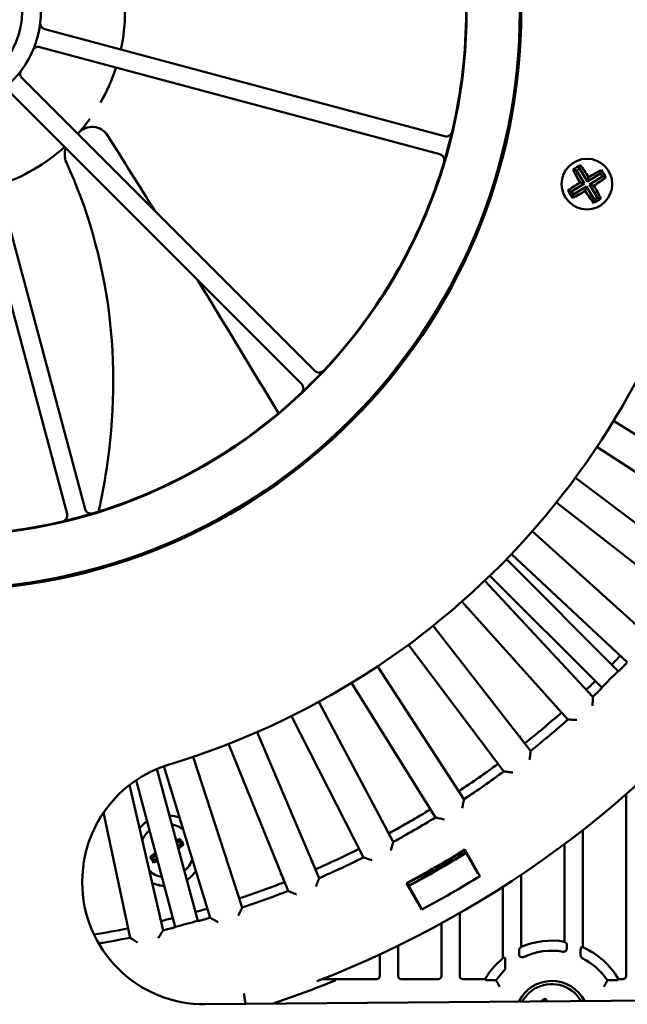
# Model space of a CAD drawing. Header units: millimetres. Extents: x 37 to 2483, y 37 to 1752.
# Tile 22 of 33: x 1673 to 1773, y 915 to 1076. Entities that reach past the tile are written whole.
import ezdxf

# ---------------------------------------------------------------- set-up
doc = ezdxf.new("R2010")
doc.units = ezdxf.units.MM
doc.header["$LTSCALE"] = 6
doc.layers.add('Visible (ISO)', color=7, linetype='Continuous', lineweight=50)

msp = doc.modelspace()

# ---------------------------------------------------------------- linework, layer by layer
at = {"layer": 'Visible (ISO)'}
for p, q in [((1677.028, 1074.812), (1742.597, 1057.243)), ((1741.808, 1054.299), (1676.24, 1071.868)), ((1673.302, 1066.78), (1721.301, 1018.78)), ((1719.147, 1016.626), (1671.147, 1064.625)), ((1680.684, 995.33), (1663.115, 1060.899)), ((1666.059, 1061.687), (1683.628, 996.119)), ((1764.736, 1051.965), (1764.871, 1052.525)), ((1764.225, 1051.652), (1763.664, 1051.788)), ((1764.736, 1051.965), (1764.225, 1051.652)), ((1764.225, 1051.652), (1765.534, 1049.508)), ((1766.046, 1049.821), (1764.736, 1051.965)), ((1768.19, 1051.131), (1766.046, 1049.821)), ((1768.19, 1051.131), (1768.325, 1051.691)), ((1768.502, 1050.619), (1768.19, 1051.131)), ((1765.534, 1049.508), (1763.39, 1048.199)), ((1765.534, 1049.508), (1764.816, 1049.682)), ((1766.046, 1049.821), (1766.219, 1050.539)), ((1766.358, 1049.309), (1768.502, 1050.619)), ((1766.358, 1049.309), (1767.076, 1049.136)), ((1767.668, 1047.165), (1766.358, 1049.309)), ((1768.502, 1050.619), (1769.063, 1050.484)), ((1763.39, 1048.199), (1762.83, 1048.334)), ((1763.39, 1048.199), (1763.703, 1047.687)), ((1763.703, 1047.687), (1763.567, 1047.127)), ((1763.703, 1047.687), (1765.847, 1048.997)), ((1765.847, 1048.997), (1765.673, 1048.279)), ((1765.847, 1048.997), (1767.157, 1046.853)), ((1767.157, 1046.853), (1767.021, 1046.292)), ((1767.157, 1046.853), (1767.668, 1047.165)), ((1767.668, 1047.165), (1768.228, 1047.03)), ((1770.319, 1010.594), (1792.37, 996.816)), ((1789.395, 992.147), (1767.589, 1006.308)), ((1764.047, 1001.25), (1784.813, 985.602)), ((1781.443, 981.211), (1760.953, 997.219)), ((1756.985, 992.489), (1776.307, 975.09)), ((1772.567, 971.009), (1753.551, 988.742)), ((1752.729, 987.887), (1771.054, 969.562)), ((1768.365, 966.873), (1750.04, 985.198)), ((1749.185, 984.376), (1766.918, 965.36)), ((1762.837, 961.62), (1745.438, 980.943)), ((1740.708, 976.974), (1756.716, 956.484)), ((1752.325, 953.114), (1736.677, 973.88)), ((1731.619, 970.338), (1745.78, 948.532)), ((1741.111, 945.558), (1727.333, 967.608)), ((1721.985, 964.521), (1734.192, 941.563)), ((1729.282, 939.007), (1717.478, 962.174)), ((1711.882, 959.565), (1722.041, 935.63)), ((1716.927, 933.512), (1707.187, 957.62)), ((1701.384, 955.508), (1709.419, 930.779)), ((1695.431, 953.528), (1702.106, 928.619)), ((1704.14, 929.115), (1696.545, 953.957)), ((1690.918, 950.891), (1696.423, 927.047)), ((1698.432, 927.634), (1691.992, 951.669)), ((1772.375, 949.367), (1772.375, 919.557)), ((1691.018, 925.849), (1686.658, 946.363)), ((1765.275, 924.287), (1765.275, 943.493)), ((1699.118, 941.683), (1698.677, 941.415)), ((1698.827, 940.854), (1699.407, 941.207)), ((1699.214, 942.08), (1699.118, 941.683)), ((1699.407, 941.207), (1699.118, 941.683)), ((1699.804, 941.11), (1699.407, 941.207)), ((1762.275, 941.198), (1762.275, 925.187)), ((1745.873, 940.199), (1748.079, 936.378)), ((1745.894, 940.284), (1748.395, 935.952)), ((1694.315, 939.1), (1694.712, 939.003)), ((1695.291, 939.356), (1694.712, 939.003)), ((1694.712, 939.003), (1695.001, 938.527)), ((1694.904, 938.13), (1695.001, 938.527)), ((1695.001, 938.527), (1695.442, 938.795)), ((1743.74, 938.381), (1743.679, 938.487)), ((1683.178, 934.925), (1683.178, 935.089)), ((1738.869, 930.452), (1736.368, 934.784)), ((1736.452, 934.76), (1738.658, 930.939)), ((1739.032, 935.804), (1739.093, 935.698)), ((1755.175, 924.329), (1755.175, 936.167)), ((1752.175, 934.199), (1752.175, 922.499)), ((1745.075, 919.557), (1745.075, 929.889)), ((1742.075, 928.206), (1742.075, 919.557)), ((1734.975, 919.557), (1734.975, 924.532)), ((1731.975, 923.103), (1731.975, 919.557)), ((1764.909, 922.952), (1764.909, 923.174)), ((1752.541, 921.278), (1752.541, 920.827)), ((1731.475, 919.058), (1722.524, 919.058)), ((1741.575, 919.058), (1735.475, 919.058)), ((1749.255, 919.058), (1745.575, 919.058)), ((1751.082, 918.874), (1750.506, 918.874)), ((1769.849, 918.874), (1769.273, 918.874)), ((1771.875, 919.058), (1771.1, 919.058)), ((1784.951, 915.638), (1703.352, 914.926)), ((1759.104, 915.866), (1758.994, 915.411))]:
    msp.add_line(p, q, dxfattribs=at)
for centre, radius in [((1660.178, 1077.75), 95), ((1660.178, 1077.75), 94.75), ((1660.178, 1077.75), 86.041), ((1660.178, 1077.75), 13.15), ((1765.946, 1049.409), 4.15)]:
    msp.add_circle(centre, radius, dxfattribs=at)
for centre, radius, start, end in [((1660.178, 1077.75), 85.956, 346.70213, 13.29787), ((1660.178, 1077.75), 30, 347.91114, 12.08886), ((1660.178, 1077.75), 16.223, 353.42522, 6.57478), ((1660.178, 1077.75), 16.223, 336.57478, 353.42522), ((1660.178, 1077.75), 16.223, 323.42522, 336.57478), ((1660.178, 1077.75), 16.223, 306.57478, 323.42522), ((1660.178, 1077.75), 30, 330.08202, 342.08886), ((1660.178, 1077.75), 170.5, 291.13077, 354.95279), ((1660.178, 1077.75), 30, 317.91114, 323.90546), ((1684.794, 1055.772), 3, 32.2145, 138.24185), ((1660.178, 1077.75), 85.956, 343.29787, 346.70213), ((1660.178, 1077.75), 30, 287.91114, 312.08886), ((1683.292, 1054.197), 3, 158.87654, 204.66814), ((1660.178, 1077.75), 129, 286.7736, 349.63862), ((1660.178, 1077.75), 85.956, 316.70213, 343.29787), ((1660.178, 1077.75), 85.956, 313.29787, 316.70213), ((1660.178, 1077.75), 85.956, 286.70213, 313.29787), ((1660.178, 1077.75), 85.956, 283.29787, 286.70213), ((1660.178, 1077.75), 85.956, 256.70213, 283.29787), ((1660.178, 1077.75), 153.436, 315.71006, 316.47147), ((1660.178, 1077.75), 155, 316.09846, 316.4768), ((1660.178, 1077.75), 154.913, 314.29671, 315.70329), ((1660.178, 1077.75), 153.436, 313.52853, 314.28994), ((1660.178, 1077.75), 155, 313.5232, 313.90154), ((1660.178, 1077.75), 153.436, 308.52853, 311.47147), ((1660.178, 1077.75), 155, 308.5232, 311.4768), ((1703.178, 935.089), 20, 106.7736, 180), ((1660.178, 1077.75), 153.436, 303.52853, 306.47147), ((1660.178, 1077.75), 155, 303.5232, 306.4768), ((1660.178, 1077.75), 153.436, 298.52853, 301.47147), ((1697.059, 940.105), 5.8, 124.13767, 140.83683), ((1697.059, 940.105), 5.8, 69.16317, 85.86233), ((1697.059, 940.105), 4.386, 52.79548, 79.3103), ((1660.178, 1077.75), 155, 298.5232, 301.4768), ((1697.059, 940.105), 4.386, 130.6897, 157.20452), ((1660.178, 1077.75), 153.436, 293.52853, 296.47147), ((1660.178, 1077.75), 162, 298.0544, 301.9456), ((1660.178, 1077.75), 162.5, 298.08194, 301.91806), ((1660.178, 1077.75), 162.57, 298.08277, 301.91723), ((1660.178, 1077.75), 162.061, 301.06069, 301.92326), ((1697.059, 940.105), 4.386, 310.6897, 341.20452), ((1660.178, 1077.75), 155, 293.5232, 296.4768), ((1660.178, 1077.75), 162.378, 299.05318, 300.94682), ((1697.059, 940.105), 4.386, 228.79548, 259.3103), ((1697.059, 940.105), 5.8, 304.13767, 324.83683), ((1703.178, 934.925), 20, 180, 270.5), ((1697.059, 940.105), 5.8, 245.16317, 265.86233), ((1660.178, 1077.75), 153.436, 288.52853, 291.47147), ((1660.178, 1077.75), 162.061, 298.07674, 298.93931), ((1660.178, 1077.75), 167, 298.11267, 301.88733), ((1660.178, 1077.75), 155, 288.5232, 291.4768), ((1660.178, 1077.75), 153.436, 285.71006, 286.47147), ((1660.178, 1077.75), 153.436, 283.52853, 284.28994), ((1660.178, 1077.75), 154.913, 284.29671, 285.70329), ((1660.178, 1077.75), 155, 286.09846, 286.4768), ((1660.178, 1077.75), 153.436, 279.35092, 281.47147), ((1660.178, 1077.75), 155, 283.5232, 283.90154), ((1660.178, 1077.75), 155, 279.54298, 281.4768), ((1760.178, 912.75), 12.613, 80.42987, 113.36413), ((1760.178, 912.75), 10.965, 80.13864, 115.12869), ((1760.178, 912.75), 12.613, 30.00664, 66.16158), ((1760.178, 912.75), 12.613, 129.38123, 149.99336), ((1760.178, 912.75), 10.965, 33.95661, 62.85245), ((1760.178, 912.75), 10.965, 135.2082, 146.04339), ((1760.178, 912.75), 6, 26.94325, 154.05675), ((1660.178, 1077.75), 171.5, 288.57081, 291.19253), ((1760.178, 912.75), 5.5, 121.38726, 151.43549), ((1760.178, 912.75), 5.5, 31.38726, 121.38726), ((1760.178, 912.75), 5.5, 29.56451, 31.38726)]:
    msp.add_arc(centre, radius, start, end, dxfattribs=at)
for centre, major_axis, ratio, start_param, end_param in [((1764.941, 1051.054), (6.378, 3.896), 0.1736482, 1.4760233, 1.6655694), ((1765.512, 1049.143), (4.019, -6.578), 0.1736482, 1.6776308, 2.0016853), ((1766.381, 1049.674), (-4.019, 6.578), 0.1736482, 1.1399074, 1.4639619), ((1766.212, 1048.974), (6.578, 4.019), 0.1736482, 1.1399074, 1.4639619), ((1767.591, 1050.414), (3.896, -6.378), 0.1736482, 1.4760233, 1.6655694), ((1766.212, 1048.974), (6.578, 4.019), 0.1736482, 1.6776308, 2.0016853), ((1765.681, 1049.843), (-6.578, -4.019), 0.1736482, 1.6776308, 2.0016853), ((1764.301, 1048.404), (-3.896, 6.378), 0.1736482, 1.4760233, 1.6655694), ((1765.681, 1049.843), (-6.578, -4.019), 0.1736482, 1.1399074, 1.4639619), ((1766.381, 1049.674), (-4.019, 6.578), 0.1736482, 1.6776308, 2.0016853), ((1765.512, 1049.143), (4.019, -6.578), 0.1736482, 1.1399074, 1.4639619), ((1766.951, 1047.764), (-6.378, -3.896), 0.1736482, 1.4760233, 1.6655694), ((1697.061, 940.103), (-4.272, -2.598), 0.1391731, 4.1016381, 4.2648086), ((1698.984, 941.276), (-2.314, 3.804), 0.1391731, 4.5846041, 4.8401738), ((1697.061, 940.103), (-4.272, -2.598), 0.1391731, 5.0789181, 5.3231399), ((1697.058, 940.107), (4.272, 2.598), 0.1391731, 5.0789181, 5.3231399), ((1695.134, 938.934), (2.314, -3.804), 0.1391731, 4.5846041, 4.8401738), ((1697.058, 940.107), (4.272, 2.598), 0.1391731, 4.1016381, 4.2648086), ((1751.074, 912.75), (18.212, 0), 0.8661133, 0.8850581, 0.9084166), ((1770.248, 912.75), (-20.148, 0), 0.8661133, 5.5576183, 5.5828395), ((1766.884, 912.75), (-13.418, 0), 0.8661133, 4.8325918, 4.8575822), ((1754.438, 912.75), (11.482, 0), 0.8661133, 1.7398099, 1.7692526), ((1731.474, 919.558), (0.448, -0.224), 0.9992388, 5.1762193, 6.7464066), ((1735.476, 919.558), (-0.448, -0.224), 0.9992388, 5.819964, 7.3901513), ((1741.574, 919.558), (0.448, -0.224), 0.9992388, 5.1762193, 6.7464066), ((1745.576, 919.558), (-0.448, -0.224), 0.9992388, 5.819964, 7.3901513), ((1760.178, 918.017), (0, -10.537), 0.8660474, 4.6309895, 4.6384812), ((1760.178, 918.017), (0, -10.537), 0.8660474, 1.6447041, 1.6521958), ((1771.874, 919.558), (0.448, -0.224), 0.9992388, 5.1762193, 6.7464066), ((1759.174, 914.395), (6.38, 3.893), 0.1736482, 1.5707963, 1.5957993), ((1759.174, 914.395), (6.38, 3.893), 0.1736482, 1.476024, 1.5707963), ((1759.743, 912.484), (4.015, -6.581), 0.1736482, 1.9240096, 2.0016818)]:
    msp.add_ellipse(centre, major_axis=major_axis, ratio=ratio, start_param=start_param, end_param=end_param, dxfattribs=at)
for points, knots in [([(1676.294, 1075.892), (1676.279, 1075.763), (1676.289, 1075.632), (1676.36, 1075.381), (1676.419, 1075.264), (1676.566, 1075.077), (1676.646, 1075.003), (1676.825, 1074.884), (1676.924, 1074.84), (1677.028, 1074.812)], [0, 0, 0, 0, 0.03905203, 0.03905203, 0.07810605, 0.07810605, 0.11043064, 0.11043064, 0.14275839, 0.14275839, 0.14275839, 0.14275839]), ([(1676.24, 1071.868), (1676.114, 1071.902), (1675.983, 1071.911), (1675.724, 1071.878), (1675.6, 1071.836), (1675.393, 1071.718), (1675.308, 1071.65), (1675.165, 1071.49), (1675.106, 1071.399), (1675.063, 1071.3)], [0, 0, 0, 0, 0.0390857, 0.0390857, 0.0781575, 0.0781575, 0.11045924, 0.11045924, 0.14276002, 0.14276002, 0.14276002, 0.14276002]), ([(1673.206, 1068.083), (1673.128, 1067.978), (1673.072, 1067.86), (1673.008, 1067.607), (1673.001, 1067.476), (1673.034, 1067.24), (1673.066, 1067.137), (1673.162, 1066.944), (1673.226, 1066.856), (1673.302, 1066.78)], [0, 0, 0, 0, 0.03905203, 0.03905203, 0.07810605, 0.07810605, 0.11043064, 0.11043064, 0.14275839, 0.14275839, 0.14275839, 0.14275839]), ([(1742.597, 1057.243), (1742.723, 1057.209), (1742.854, 1057.2), (1743.112, 1057.233), (1743.237, 1057.275), (1743.463, 1057.404), (1743.563, 1057.49), (1743.688, 1057.649), (1743.726, 1057.71), (1743.788, 1057.84), (1743.812, 1057.908), (1743.829, 1057.978)], [0, 0, 0, 0, 0.03907392, 0.03907392, 0.07813969, 0.07813969, 0.11719879, 0.11719879, 0.13882577, 0.13882577, 0.16045321, 0.16045321, 0.16045321, 0.16045321]), ([(1742.507, 1053.046), (1742.545, 1053.171), (1742.557, 1053.302), (1742.532, 1053.561), (1742.494, 1053.687), (1742.372, 1053.917), (1742.289, 1054.019), (1742.134, 1054.148), (1742.074, 1054.188), (1741.945, 1054.254), (1741.878, 1054.281), (1741.808, 1054.299)], [0, 0, 0, 0, 0.03906104, 0.03906104, 0.07811836, 0.07811836, 0.11717824, 0.11717824, 0.13881494, 0.13881494, 0.1604525, 0.1604525, 0.1604525, 0.1604525]), ([(1680.566, 1052.945), (1684.082, 1045.289), (1686.427, 1036.992), (1688.638, 1020.004), (1688.475, 1011.128), (1686.798, 1000.245), (1686.363, 997.972), (1685.848, 995.716)], [0, 0, 0, 0, 2.5286375, 2.5286375, 5.139675, 5.139675, 5.8322009, 5.8322009, 5.8322009, 5.8322009]), ([(1721.301, 1018.78), (1721.394, 1018.688), (1721.503, 1018.615), (1721.743, 1018.514), (1721.872, 1018.488), (1722.132, 1018.487), (1722.261, 1018.511), (1722.449, 1018.587), (1722.513, 1018.621), (1722.632, 1018.702), (1722.687, 1018.749), (1722.736, 1018.802)], [0, 0, 0, 0, 0.03907392, 0.03907392, 0.07813969, 0.07813969, 0.11719879, 0.11719879, 0.13882577, 0.13882577, 0.16045321, 0.16045321, 0.16045321, 0.16045321]), ([(1719.126, 1015.191), (1719.22, 1015.28), (1719.297, 1015.387), (1719.404, 1015.624), (1719.434, 1015.752), (1719.444, 1016.012), (1719.423, 1016.142), (1719.353, 1016.332), (1719.321, 1016.397), (1719.243, 1016.518), (1719.198, 1016.575), (1719.147, 1016.626)], [0, 0, 0, 0, 0.03906104, 0.03906104, 0.07811836, 0.07811836, 0.11717824, 0.11717824, 0.13881494, 0.13881494, 0.1604525, 0.1604525, 0.1604525, 0.1604525]), ([(1683.628, 996.119), (1683.662, 995.993), (1683.719, 995.875), (1683.877, 995.668), (1683.976, 995.581), (1684.2, 995.449), (1684.325, 995.406), (1684.525, 995.377), (1684.597, 995.375), (1684.741, 995.386), (1684.812, 995.399), (1684.881, 995.42)], [0, 0, 0, 0, 0.03907392, 0.03907392, 0.07813969, 0.07813969, 0.11719879, 0.11719879, 0.13882577, 0.13882577, 0.16045321, 0.16045321, 0.16045321, 0.16045321]), ([(1679.949, 994.098), (1680.075, 994.128), (1680.195, 994.182), (1680.407, 994.334), (1680.497, 994.43), (1680.635, 994.65), (1680.682, 994.773), (1680.716, 994.973), (1680.721, 995.045), (1680.714, 995.189), (1680.703, 995.26), (1680.684, 995.33)], [0, 0, 0, 0, 0.03906104, 0.03906104, 0.07811836, 0.07811836, 0.11717824, 0.11717824, 0.13881494, 0.13881494, 0.1604525, 0.1604525, 0.1604525, 0.1604525]), ([(1771.152, 969.563), (1771.155, 969.563), (1771.174, 969.58), (1771.247, 969.648), (1771.302, 969.702), (1771.428, 969.827), (1771.507, 969.907), (1771.68, 970.083), (1771.773, 970.179), (1771.86, 970.269)], [0.3030893, 0.3030893, 0.3030893, 0.3030893, 0.33904529, 0.33904529, 0.37671952, 0.37671952, 0.41439366, 0.41439366, 0.45203433, 0.45203433, 0.45203433, 0.45203433]), ([(1767.658, 966.067), (1767.748, 966.154), (1767.844, 966.247), (1768.02, 966.42), (1768.1, 966.499), (1768.225, 966.625), (1768.279, 966.68), (1768.347, 966.753), (1768.364, 966.772), (1768.364, 966.775)], [0.1507675, 0.1507675, 0.1507675, 0.1507675, 0.18840817, 0.18840817, 0.22608232, 0.22608232, 0.26375655, 0.26375655, 0.29971254, 0.29971254, 0.29971254, 0.29971254]), ([(1766.916, 965.297), (1766.916, 965.295), (1766.915, 965.274), (1766.913, 965.195), (1766.911, 965.133), (1766.906, 964.958), (1766.902, 964.835), (1766.894, 964.582), (1766.889, 964.45), (1766.88, 964.175), (1766.876, 964.03), (1766.871, 963.884), (1766.871, 963.882), (1766.871, 963.88)], [-0.18972259, -0.18972259, -0.18972259, -0.18972259, -0.16144708, -0.16144708, -0.12870767, -0.12870767, -0.0846026, -0.0846026, -0.04325568, -0.04325568, 0, 0, 0.0006332, 0.0006332, 0.0006332, 0.0006332]), ([(1762.899, 961.616), (1762.901, 961.616), (1762.922, 961.615), (1763.001, 961.61), (1763.063, 961.607), (1763.238, 961.597), (1763.36, 961.59), (1763.614, 961.576), (1763.745, 961.569), (1764.02, 961.554), (1764.164, 961.546), (1764.311, 961.538), (1764.313, 961.538), (1764.315, 961.538)], [0, 0, 0, 0, 0.0280124, 0.0280124, 0.06044716, 0.06044716, 0.10414181, 0.10414181, 0.14510398, 0.14510398, 0.18795715, 0.18795715, 0.18858446, 0.18858446, 0.18858446, 0.18858446]), ([(1754.973, 958.999), (1754.973, 958.997), (1754.972, 958.995), (1754.963, 958.913), (1754.954, 958.832), (1754.945, 958.752)], [-0.000641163, -0.000641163, -0.000641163, -0.000641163, 0, 0, 0.024175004, 0.024175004, 0.024175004, 0.024175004]), ([(1756.709, 956.422), (1756.709, 956.42), (1756.706, 956.399), (1756.697, 956.321), (1756.69, 956.259), (1756.669, 956.085), (1756.655, 955.963), (1756.624, 955.712), (1756.609, 955.581), (1756.576, 955.308), (1756.558, 955.164), (1756.541, 955.019), (1756.54, 955.017), (1756.54, 955.014)], [-0.18972259, -0.18972259, -0.18972259, -0.18972259, -0.16144708, -0.16144708, -0.12870767, -0.12870767, -0.0846026, -0.0846026, -0.04325568, -0.04325568, 0, 0, 0.0006332, 0.0006332, 0.0006332, 0.0006332]), ([(1750.347, 955.449), (1750.349, 955.449), (1750.351, 955.449), (1750.433, 955.437), (1750.513, 955.425), (1750.593, 955.413)], [-0.189836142, -0.189836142, -0.189836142, -0.189836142, -0.189201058, -0.189201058, -0.165250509, -0.165250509, -0.165250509, -0.165250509]), ([(1752.386, 953.105), (1752.389, 953.105), (1752.409, 953.102), (1752.488, 953.091), (1752.549, 953.082), (1752.722, 953.057), (1752.844, 953.039), (1753.095, 953.003), (1753.225, 952.985), (1753.497, 952.946), (1753.641, 952.925), (1753.786, 952.905), (1753.788, 952.904), (1753.79, 952.904)], [0, 0, 0, 0, 0.0280124, 0.0280124, 0.06044716, 0.06044716, 0.10414181, 0.10414181, 0.14510398, 0.14510398, 0.18795715, 0.18795715, 0.18858446, 0.18858446, 0.18858446, 0.18858446]), ([(1745.767, 948.471), (1745.767, 948.468), (1745.763, 948.448), (1745.747, 948.371), (1745.734, 948.31), (1745.698, 948.138), (1745.673, 948.018), (1745.621, 947.77), (1745.594, 947.641), (1745.537, 947.372), (1745.508, 947.23), (1745.477, 947.087), (1745.477, 947.085), (1745.476, 947.083)], [-0.18972259, -0.18972259, -0.18972259, -0.18972259, -0.16144708, -0.16144708, -0.12870767, -0.12870767, -0.0846026, -0.0846026, -0.04325568, -0.04325568, 0, 0, 0.0006332, 0.0006332, 0.0006332, 0.0006332]), ([(1741.172, 945.543), (1741.174, 945.543), (1741.195, 945.538), (1741.272, 945.52), (1741.332, 945.506), (1741.503, 945.465), (1741.622, 945.437), (1741.869, 945.38), (1741.997, 945.35), (1742.265, 945.287), (1742.406, 945.254), (1742.549, 945.221), (1742.551, 945.221), (1742.553, 945.22)], [0, 0, 0, 0, 0.0280124, 0.0280124, 0.06044716, 0.06044716, 0.10414181, 0.10414181, 0.14510398, 0.14510398, 0.18795715, 0.18795715, 0.18858446, 0.18858446, 0.18858446, 0.18858446]), ([(1734.174, 941.503), (1734.174, 941.501), (1734.168, 941.481), (1734.145, 941.405), (1734.127, 941.346), (1734.076, 941.178), (1734.041, 941.061), (1733.967, 940.818), (1733.929, 940.692), (1733.85, 940.429), (1733.807, 940.29), (1733.765, 940.15), (1733.764, 940.148), (1733.764, 940.146)], [-0.18972259, -0.18972259, -0.18972259, -0.18972259, -0.16144708, -0.16144708, -0.12870767, -0.12870767, -0.0846026, -0.0846026, -0.04325568, -0.04325568, 0, 0, 0.0006332, 0.0006332, 0.0006332, 0.0006332]), ([(1721.008, 938.51), (1721.007, 938.508), (1721.006, 938.506), (1720.976, 938.43), (1720.946, 938.354), (1720.917, 938.279)], [-0.000641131, -0.000641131, -0.000641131, -0.000641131, 0, 0, 0.024175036, 0.024175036, 0.024175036, 0.024175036]), ([(1729.341, 938.987), (1729.343, 938.986), (1729.363, 938.98), (1729.438, 938.955), (1729.497, 938.936), (1729.664, 938.881), (1729.78, 938.843), (1730.021, 938.763), (1730.147, 938.722), (1730.408, 938.637), (1730.546, 938.592), (1730.685, 938.546), (1730.687, 938.546), (1730.689, 938.545)], [0, 0, 0, 0, 0.0280124, 0.0280124, 0.06044716, 0.06044716, 0.10414181, 0.10414181, 0.14510398, 0.14510398, 0.18795715, 0.18795715, 0.18858446, 0.18858446, 0.18858446, 0.18858446]), ([(1715.621, 936.279), (1715.623, 936.278), (1715.625, 936.277), (1715.701, 936.245), (1715.775, 936.212), (1715.849, 936.18)], [-0.189832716, -0.189832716, -0.189832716, -0.189832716, -0.189197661, -0.189197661, -0.165245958, -0.165245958, -0.165245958, -0.165245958]), ([(1722.018, 935.572), (1722.017, 935.57), (1722.009, 935.551), (1721.98, 935.477), (1721.957, 935.42), (1721.892, 935.257), (1721.847, 935.143), (1721.752, 934.908), (1721.703, 934.785), (1721.601, 934.53), (1721.547, 934.396), (1721.492, 934.26), (1721.491, 934.258), (1721.491, 934.256)], [-0.18972259, -0.18972259, -0.18972259, -0.18972259, -0.16144708, -0.16144708, -0.12870767, -0.12870767, -0.0846026, -0.0846026, -0.04325568, -0.04325568, 0, 0, 0.0006332, 0.0006332, 0.0006332, 0.0006332]), ([(1716.984, 933.487), (1716.986, 933.486), (1717.005, 933.478), (1717.078, 933.447), (1717.135, 933.422), (1717.296, 933.353), (1717.409, 933.305), (1717.642, 933.205), (1717.763, 933.153), (1718.016, 933.045), (1718.149, 932.988), (1718.284, 932.931), (1718.286, 932.93), (1718.288, 932.929)], [0, 0, 0, 0, 0.0280124, 0.0280124, 0.06044716, 0.06044716, 0.10414181, 0.10414181, 0.14510398, 0.14510398, 0.18795715, 0.18795715, 0.18858446, 0.18858446, 0.18858446, 0.18858446]), ([(1709.391, 930.724), (1709.39, 930.721), (1709.381, 930.703), (1709.345, 930.632), (1709.317, 930.577), (1709.238, 930.42), (1709.183, 930.311), (1709.068, 930.085), (1709.009, 929.967), (1708.885, 929.722), (1708.819, 929.592), (1708.753, 929.462), (1708.752, 929.46), (1708.751, 929.458)], [-0.18972259, -0.18972259, -0.18972259, -0.18972259, -0.16144708, -0.16144708, -0.12870767, -0.12870767, -0.0846026, -0.0846026, -0.04325568, -0.04325568, 0, 0, 0.0006332, 0.0006332, 0.0006332, 0.0006332]), ([(1702.191, 928.57), (1702.194, 928.569), (1702.219, 928.573), (1702.316, 928.596), (1702.39, 928.615), (1702.562, 928.661), (1702.671, 928.69), (1702.908, 928.756), (1703.037, 928.793), (1703.157, 928.828)], [0.3030893, 0.3030893, 0.3030893, 0.3030893, 0.33904529, 0.33904529, 0.37671952, 0.37671952, 0.41439366, 0.41439366, 0.45203433, 0.45203433, 0.45203433, 0.45203433]), ([(1704.195, 929.085), (1704.197, 929.084), (1704.215, 929.074), (1704.285, 929.037), (1704.34, 929.007), (1704.494, 928.924), (1704.602, 928.867), (1704.826, 928.747), (1704.942, 928.685), (1705.184, 928.555), (1705.312, 928.487), (1705.441, 928.418), (1705.443, 928.417), (1705.445, 928.416)], [0, 0, 0, 0, 0.0280124, 0.0280124, 0.06044716, 0.06044716, 0.10414181, 0.10414181, 0.14510398, 0.14510398, 0.18795715, 0.18795715, 0.18858446, 0.18858446, 0.18858446, 0.18858446]), ([(1696.39, 926.994), (1696.389, 926.992), (1696.378, 926.974), (1696.336, 926.907), (1696.303, 926.854), (1696.211, 926.705), (1696.146, 926.601), (1696.013, 926.385), (1695.943, 926.273), (1695.798, 926.04), (1695.721, 925.917), (1695.644, 925.793), (1695.643, 925.791), (1695.642, 925.789)], [-0.18972259, -0.18972259, -0.18972259, -0.18972259, -0.16144708, -0.16144708, -0.12870767, -0.12870767, -0.0846026, -0.0846026, -0.04325568, -0.04325568, 0, 0, 0.0006332, 0.0006332, 0.0006332, 0.0006332]), ([(1697.417, 927.289), (1697.539, 927.32), (1697.668, 927.352), (1697.907, 927.414), (1698.016, 927.443), (1698.187, 927.489), (1698.261, 927.51), (1698.357, 927.538), (1698.381, 927.547), (1698.382, 927.549)], [0.1507675, 0.1507675, 0.1507675, 0.1507675, 0.18840817, 0.18840817, 0.22608232, 0.22608232, 0.26375655, 0.26375655, 0.29971254, 0.29971254, 0.29971254, 0.29971254]), ([(1691.07, 925.814), (1691.072, 925.813), (1691.09, 925.802), (1691.156, 925.758), (1691.208, 925.724), (1691.354, 925.628), (1691.457, 925.561), (1691.669, 925.422), (1691.78, 925.35), (1692.01, 925.2), (1692.131, 925.121), (1692.254, 925.041), (1692.256, 925.04), (1692.257, 925.039)], [0, 0, 0, 0, 0.0280124, 0.0280124, 0.06044716, 0.06044716, 0.10414181, 0.10414181, 0.14510398, 0.14510398, 0.18795715, 0.18795715, 0.18858446, 0.18858446, 0.18858446, 0.18858446]), ([(1754.81, 923.13), (1754.81, 923.193), (1754.811, 923.255), (1754.813, 923.437), (1754.816, 923.577), (1754.822, 923.77), (1754.827, 923.86), (1754.834, 923.96), (1754.839, 923.991), (1754.843, 923.996)], [0.49955868, 0.49955868, 0.49955868, 0.49955868, 0.51741575, 0.51741575, 0.55823065, 0.55823065, 0.59629599, 0.59629599, 0.63037796, 0.63037796, 0.63037796, 0.63037796]), ([(1762.055, 923.553), (1762.12, 923.541), (1762.185, 923.543), (1762.313, 923.571), (1762.373, 923.597), (1762.48, 923.672), (1762.526, 923.719), (1762.587, 923.814), (1762.607, 923.858), (1762.624, 923.913), (1762.626, 923.922), (1762.628, 923.932)], [0, 0, 0, 0, 0.019556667, 0.019556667, 0.039100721, 0.039100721, 0.058629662, 0.058629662, 0.073004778, 0.073004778, 0.075918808, 0.075918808, 0.075918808, 0.075918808]), ([(1762.607, 924.957), (1762.611, 924.955), (1762.616, 924.925), (1762.624, 924.83), (1762.628, 924.746), (1762.634, 924.567), (1762.637, 924.44), (1762.64, 924.24), (1762.641, 924.141), (1762.641, 924.045)], [0.00173255, 0.00173255, 0.00173255, 0.00173255, 0.03682151, 0.03682151, 0.07413803, 0.07413803, 0.11195277, 0.11195277, 0.13894488, 0.13894488, 0.13894488, 0.13894488]), ([(1764.909, 923.174), (1764.909, 923.312), (1764.91, 923.476), (1764.913, 923.727), (1764.916, 923.86), (1764.922, 924.043), (1764.927, 924.128), (1764.934, 924.22), (1764.939, 924.247), (1764.943, 924.248)], [0.46855348, 0.46855348, 0.46855348, 0.46855348, 0.51020794, 0.51020794, 0.54946903, 0.54946903, 0.58672249, 0.58672249, 0.6210372, 0.6210372, 0.6210372, 0.6210372]), ([(1752.507, 922.552), (1752.511, 922.552), (1752.515, 922.525), (1752.523, 922.43), (1752.527, 922.337), (1752.533, 922.13), (1752.536, 921.974), (1752.54, 921.667), (1752.541, 921.456), (1752.541, 921.278)], [0.00173213, 0.00173213, 0.00173213, 0.00173213, 0.03403262, 0.03403262, 0.07204858, 0.07204858, 0.11673967, 0.11673967, 0.17013496, 0.17013496, 0.17013496, 0.17013496]), ([(1754.81, 923.13), (1754.809, 923.069), (1754.82, 923.009), (1754.849, 922.93), (1754.858, 922.911), (1754.869, 922.892)], [0, 0, 0, 0, 0.018605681, 0.018605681, 0.02515424, 0.02515424, 0.02515424, 0.02515424]), ([(1754.869, 922.892), (1754.891, 922.85), (1754.919, 922.812), (1754.998, 922.732), (1755.053, 922.695), (1755.173, 922.644), (1755.237, 922.63), (1755.34, 922.629), (1755.377, 922.633), (1755.451, 922.649), (1755.487, 922.661), (1755.521, 922.677)], [0.024828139, 0.024828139, 0.024828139, 0.024828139, 0.039047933, 0.039047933, 0.058564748, 0.058564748, 0.078095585, 0.078095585, 0.089416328, 0.089416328, 0.100738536, 0.100738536, 0.100738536, 0.100738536]), ([(1764.909, 922.952), (1764.909, 922.887), (1764.921, 922.822), (1764.969, 922.707), (1765.001, 922.657), (1765.081, 922.57), (1765.128, 922.534), (1765.181, 922.507)], [0, 0, 0, 0, 0.019523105, 0.019523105, 0.0372696, 0.0372696, 0.05501878, 0.05501878, 0.05501878, 0.05501878]), ([(1752.396, 920.475), (1752.442, 920.521), (1752.478, 920.576), (1752.528, 920.697), (1752.541, 920.762), (1752.541, 920.827)], [0, 0, 0, 0, 0.019562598, 0.019562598, 0.039246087, 0.039246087, 0.039246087, 0.039246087]), ([(1724.56, 918.807), (1724.547, 918.801), (1724.534, 918.795), (1724.373, 918.727), (1724.134, 918.628), (1723.404, 918.33), (1722.741, 918.067), (1722.175, 917.848)], [0.62130115, 0.62130115, 0.62130115, 0.62130115, 0.62783989, 0.62783989, 0.69939087, 0.69939087, 0.87968076, 0.87968076, 0.87968076, 0.87968076]), ([(1724.747, 918.848), (1724.746, 918.848), (1724.746, 918.848), (1724.716, 918.847), (1724.685, 918.843), (1724.625, 918.83), (1724.594, 918.821), (1724.563, 918.808), (1724.561, 918.807), (1724.56, 918.807)], [-0.032915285, -0.032915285, -0.032915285, -0.032915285, -0.032760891, -0.032760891, -0.01706102, -0.01706102, -0.000714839, -0.000714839, 0, 0, 0, 0]), ([(1750.506, 918.874), (1750.354, 918.874), (1750.173, 918.875), (1749.902, 918.877), (1749.759, 918.878), (1749.566, 918.881), (1749.477, 918.883), (1749.381, 918.887), (1749.353, 918.889), (1749.351, 918.891)], [0.48878649, 0.48878649, 0.48878649, 0.48878649, 0.53456972, 0.53456972, 0.576035, 0.576035, 0.61376333, 0.61376333, 0.64730614, 0.64730614, 0.64730614, 0.64730614]), ([(1751.63, 917.796), (1751.629, 917.797), (1751.628, 917.799), (1751.581, 917.881), (1751.535, 917.962), (1751.447, 918.119), (1751.405, 918.195), (1751.304, 918.378), (1751.249, 918.479), (1751.162, 918.637), (1751.13, 918.697), (1751.089, 918.774), (1751.078, 918.793), (1751.077, 918.795)], [-0.00051499, -0.00051499, -0.00051499, -0.00051499, 0, 0, 0.02794585, 0.02794585, 0.05543193, 0.05543193, 0.09708296, 0.09708296, 0.13397609, 0.13397609, 0.16704405, 0.16704405, 0.16704405, 0.16704405]), ([(1768.725, 917.796), (1768.726, 917.797), (1768.727, 917.799), (1768.774, 917.881), (1768.82, 917.962), (1768.908, 918.119), (1768.95, 918.195), (1769.051, 918.378), (1769.106, 918.479), (1769.193, 918.637), (1769.225, 918.697), (1769.266, 918.774), (1769.277, 918.793), (1769.278, 918.795)], [-0.33811179, -0.33811179, -0.33811179, -0.33811179, -0.3375968, -0.3375968, -0.30965096, -0.30965096, -0.28216487, -0.28216487, -0.24051385, -0.24051385, -0.20362071, -0.20362071, -0.17055275, -0.17055275, -0.17055275, -0.17055275]), ([(1771.004, 918.891), (1771.002, 918.889), (1770.974, 918.887), (1770.878, 918.883), (1770.789, 918.881), (1770.596, 918.878), (1770.454, 918.877), (1770.182, 918.875), (1770.001, 918.874), (1769.849, 918.874)], [0.0017313, 0.0017313, 0.0017313, 0.0017313, 0.03527411, 0.03527411, 0.07300244, 0.07300244, 0.11446772, 0.11446772, 0.16025095, 0.16025095, 0.16025095, 0.16025095]), ([(1709.687, 916.715), (1709.687, 916.713), (1709.688, 916.711), (1709.727, 916.449), (1709.766, 916.191), (1709.838, 915.71), (1709.87, 915.491), (1709.917, 915.18), (1709.933, 915.072), (1709.946, 914.983)], [-0.00064003, -0.00064003, -0.00064003, -0.00064003, 0, 0, 0.07888266, 0.07888266, 0.15762518, 0.15762518, 0.21109154, 0.21109154, 0.21109154, 0.21109154]), ([(1714.57, 915.023), (1714.571, 915.026), (1714.573, 915.028), (1714.604, 915.064), (1714.638, 915.094), (1714.713, 915.145), (1714.753, 915.165), (1714.796, 915.179)], [0.096835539, 0.096835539, 0.096835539, 0.096835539, 0.09767552, 0.09767552, 0.111209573, 0.111209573, 0.124746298, 0.124746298, 0.124746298, 0.124746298])]:
    msp.add_open_spline(points, degree=3, knots=knots, dxfattribs=at)
for points, degree in [([(1695.08, 1045.002), (1692.509, 1049.132), (1689.926, 1053.255), (1687.332, 1057.371)], 3), ([(1715.344, 1011.832), (1710.965, 1019.148), (1706.539, 1026.436), (1702.073, 1033.7)], 3), ([(1745.894, 940.284), (1745.883, 940.242), (1745.873, 940.199)], 2), ([(1743.679, 938.487), (1743.736, 938.706), (1743.792, 938.925)], 2), ([(1736.368, 934.784), (1736.41, 934.772), (1736.452, 934.76)], 2), ([(1738.596, 935.925), (1738.814, 935.864), (1739.032, 935.804)], 2), ([(1748.395, 935.952), (1748.359, 935.961), (1748.323, 935.97)], 2), ([(1738.869, 930.452), (1738.879, 930.488), (1738.89, 930.524)], 2), ([(1762.628, 923.932), (1762.637, 923.969), (1762.641, 924.007), (1762.641, 924.045)], 3), ([(1749.351, 918.891), (1749.303, 918.974), (1749.255, 919.058)], 2), ([(1751.077, 918.796), (1751.077, 918.795), (1751.077, 918.795), (1751.077, 918.795)], 3), ([(1769.278, 918.795), (1769.278, 918.795), (1769.278, 918.795), (1769.278, 918.796)], 3), ([(1771.1, 919.058), (1771.052, 918.974), (1771.004, 918.891)], 2)]:
    msp.add_open_spline(points, degree=degree, dxfattribs=at)
for points, weights in [([(1771.054, 969.562), (1771.103, 969.563), (1771.152, 969.563)], [1, 1.00000000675, 1.00000000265]), ([(1766.918, 965.36), (1766.917, 965.329), (1766.916, 965.297)], [1.0000000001, 1.00000000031, 1.00000000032]), ([(1768.364, 966.775), (1768.364, 966.824), (1768.365, 966.873)], [0.999999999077, 0.999999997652, 1]), ([(1762.837, 961.62), (1762.868, 961.618), (1762.899, 961.616)], [1.00000000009, 1.00000000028, 1.00000000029]), ([(1756.716, 956.484), (1756.713, 956.453), (1756.709, 956.422)], [1.0000000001, 1.00000000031, 1.00000000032]), ([(1752.325, 953.114), (1752.355, 953.11), (1752.386, 953.105)], [1.00000000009, 1.00000000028, 1.00000000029]), ([(1745.78, 948.532), (1745.774, 948.501), (1745.767, 948.471)], [1.0000000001, 1.00000000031, 1.00000000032]), ([(1741.111, 945.558), (1741.142, 945.55), (1741.172, 945.543)], [1.00000000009, 1.00000000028, 1.00000000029]), ([(1734.192, 941.563), (1734.183, 941.533), (1734.174, 941.503)], [1.0000000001, 1.00000000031, 1.00000000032]), ([(1729.282, 939.007), (1729.312, 938.997), (1729.341, 938.987)], [1.00000000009, 1.00000000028, 1.00000000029]), ([(1722.041, 935.63), (1722.03, 935.601), (1722.018, 935.572)], [1.0000000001, 1.00000000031, 1.00000000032]), ([(1716.927, 933.512), (1716.955, 933.499), (1716.984, 933.487)], [1.00000000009, 1.00000000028, 1.00000000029]), ([(1709.419, 930.779), (1709.405, 930.751), (1709.391, 930.724)], [1.0000000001, 1.00000000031, 1.00000000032]), ([(1702.106, 928.619), (1702.148, 928.594), (1702.191, 928.57)], [1, 0.999999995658, 0.999999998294]), ([(1704.14, 929.115), (1704.167, 929.1), (1704.195, 929.085)], [1.00000000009, 1.00000000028, 1.00000000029]), ([(1696.423, 927.047), (1696.406, 927.02), (1696.39, 926.994)], [1.0000000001, 1.00000000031, 1.00000000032]), ([(1698.382, 927.549), (1698.407, 927.592), (1698.432, 927.634)], [0.999999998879, 0.999999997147, 1]), ([(1691.018, 925.849), (1691.044, 925.832), (1691.07, 925.814)], [1.00000000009, 1.00000000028, 1.00000000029])]:
    msp.add_rational_spline(points, weights, degree=2, dxfattribs=at)

doc.saveas('drawing.dxf')
